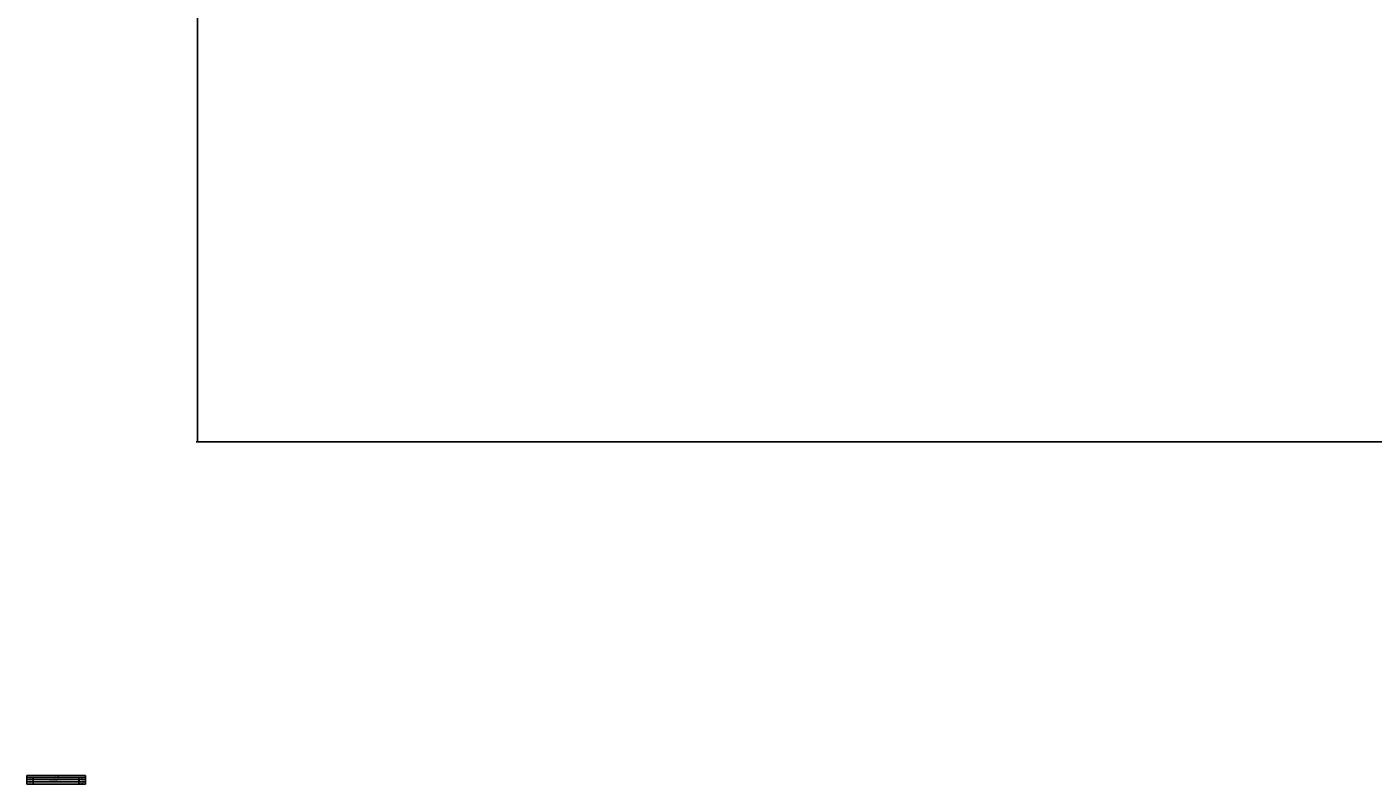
# Model space of a CAD drawing. Header units: millimetres. Extents: x 20 to 26059, y 28 to 17638.
# Tile 1 of 73: x 20 to 7369, y 28 to 4161. Entities that reach past the tile are written whole.
import ezdxf

# ---------------------------------------------------------------- set-up
doc = ezdxf.new("R2010")
doc.units = ezdxf.units.MM
doc.layers.add('COMPONENT_GEOMETRY', color=7, linetype='Continuous')
doc.styles.add('SLDTEXTSTYLE0', font='TXT', dxfattribs={"width": 0.75})
doc.dimstyles.new('SLDDIMSTYLE0', dxfattribs={"dimtxt": 150, "dimasz": 6.604, "dimexe": 0, "dimexo": 0.0625, "dimgap": 37.5, "dimtad": 0, "dimtih": 1, "dimtoh": 1, "dimdec": 0, "dimlfac": 0.5, "dimrnd": 1e-09, "dimzin": 12, "dimdsep": 46, "dimtxsty": 'SLDTEXTSTYLE0', "dimsah": 1, "dimcen": 0.09, "dimadec": 0, "dimazin": 3, "dimtfac": 1, "dimtdec": 0, "dimtofl": 0, "dimtmove": 0, "dimatfit": 3, "dimfxl": 1, "dimfrac": 2, "dimtolj": 1, "dimtzin": 12, "dimarcsym": 0})

# ---------------------------------------------------------------- blocks, each defined once
blk = doc.blocks.new('SW_TABLEANNOTATION_0')
at = {"layer": 'COMPONENT_GEOMETRY', "color": 0, "ltscale": 2}
for p, q in [((0, 0), (0, -46.7)), ((319.4, 0), (0, 0)), ((319.4, -46.7), (319.4, 0)), ((0, -10.9), (319.4, -10.9)), ((0, -21.8), (319.4, -21.8)), ((0, -34.3), (319.4, -34.3)), ((0, -46.7), (319.4, -46.7)), ((33.7, -10.9), (33.7, -21.8)), ((33.7, -21.8), (33.7, -46.7)), ((283.9, -10.9), (283.9, -21.8)), ((283.9, -21.8), (283.9, -46.7))]:
    blk.add_line(p, q, dxfattribs=at)
at = {"layer": 'COMPONENT_GEOMETRY', "color": 0, "ltscale": 2, "attachment_point": 1, "style": 'SLDTEXTSTYLE0'}
for s, insert, char_height in [('REV.', (10.9, -13.7), 4.23), ('A', (14.8, -25.4), 4.23), ('B', (15.2, -37.9), 4.23), ('Initial check in for costing', (124.3, -25.4), 4.233), ('DESCRIPTION', (141.1, -13.7), 4.233), ('REVISIONS', (145.8, -2.8), 4.23), ('31/03/2020', (286.6, -37.9), 4.23), ('01/12/2017', (286.6, -25.4), 4.23), ('DATE', (294.7, -13.7), 4.23)]:
    blk.add_mtext(s, dxfattribs=dict(at, insert=insert, char_height=char_height))
blk = doc.blocks.new('_D_2')
at = {"layer": 'COMPONENT_GEOMETRY', "color": 7, "ltscale": 2}
for p, q in [((9012.3, 8122.3), (943.9, 8122.3)), ((950.2, 8122.3), (950.2, 5128.7)), ((950.2, 1897), (950.2, 4890.6)), ((8163.9, 1897), (943.9, 1897))]:
    blk.add_line(p, q, dxfattribs=at)
for points in [[(950.2, 8122.3), (949.2, 8115.7), (951.2, 8115.7)], [(950.2, 1897), (951.2, 1903.6), (949.2, 1903.6)]]:
    blk.add_solid(points, dxfattribs=at)
at = {"layer": 'COMPONENT_GEOMETRY', "color": 7, "ltscale": 2, "insert": (728.5, 5084), "char_height": 150, "attachment_point": 1, "style": 'SLDTEXTSTYLE0'}
blk.add_mtext('3113', dxfattribs=at)

msp = doc.modelspace()

# ---------------------------------------------------------------- block references
at = {"layer": 'COMPONENT_GEOMETRY', "ltscale": 2}
msp.add_blockref('SW_TABLEANNOTATION_0', (19.56, 74.75), dxfattribs=at)

# ---------------------------------------------------------------- dimensions: what is measured, and where the dimension line sits
at = {"layer": 'COMPONENT_GEOMETRY', "color": 7, "ltscale": 2}
dim = msp.add_linear_dim(base=(950.2, 8122.33), p1=(8166.49, 1897.03), p2=(9014.84, 8122.33), angle=90, dimstyle='SLDDIMSTYLE0', dxfattribs=at)
dim.commit()
dim.dimension.update_dxf_attribs({"geometry": '_D_2', "text_midpoint": (950.2, 5009.68), "dimtype": 160})

doc.saveas('drawing.dxf')
